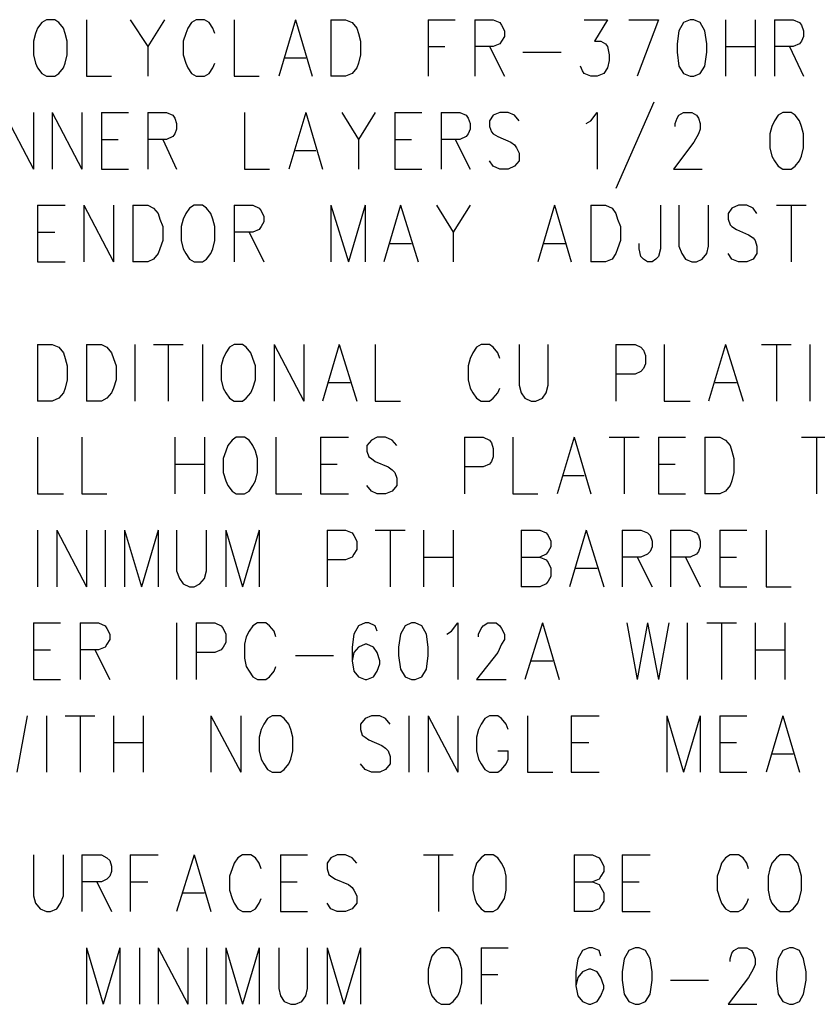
# Model space of a CAD drawing. Extents: x 12 to 27.9, y 10.8 to 21.2.
# Tile 18 of 21: x 23.991 to 24.85, y 18.814 to 19.875. Entities that reach past the tile are written whole.
import ezdxf

# ---------------------------------------------------------------- set-up
doc = ezdxf.new("R2010")
doc.units = 0
doc.header["$MEASUREMENT"] = 0
doc.layers.add('LAYNR1', color=2, linetype='Continuous')

msp = doc.modelspace()

# ---------------------------------------------------------------- linework, layer by layer
at = {"layer": 'LAYNR1', "color": 7}
for points in [[(24.02, 19.875), (24.015, 19.872), (24.01, 19.866), (24.008, 19.86), (24.006, 19.852), (24.006, 19.837), (24.008, 19.828), (24.01, 19.823), (24.015, 19.817), (24.02, 19.814), (24.029, 19.814), (24.033, 19.817), (24.038, 19.823), (24.04, 19.828), (24.042, 19.837), (24.042, 19.852), (24.04, 19.86), (24.038, 19.866), (24.033, 19.872), (24.029, 19.875), (24.02, 19.875)], [(24.713, 19.875), (24.706, 19.872), (24.701, 19.863), (24.699, 19.849), (24.699, 19.84), (24.701, 19.825), (24.706, 19.817), (24.713, 19.814), (24.717, 19.814), (24.724, 19.817), (24.729, 19.825), (24.731, 19.84), (24.731, 19.849), (24.729, 19.863), (24.724, 19.872), (24.717, 19.875), (24.713, 19.875)], [(24.813, 19.775), (24.808, 19.772), (24.804, 19.766), (24.801, 19.76), (24.799, 19.752), (24.799, 19.737), (24.801, 19.728), (24.804, 19.723), (24.808, 19.717), (24.813, 19.714), (24.822, 19.714), (24.826, 19.717), (24.831, 19.723), (24.833, 19.728), (24.835, 19.737), (24.835, 19.752), (24.833, 19.76), (24.831, 19.766), (24.826, 19.772), (24.822, 19.775), (24.813, 19.775)], [(24.179, 19.675), (24.174, 19.672), (24.17, 19.666), (24.167, 19.66), (24.165, 19.652), (24.165, 19.637), (24.167, 19.628), (24.17, 19.623), (24.174, 19.617), (24.179, 19.614), (24.188, 19.614), (24.192, 19.617), (24.197, 19.623), (24.199, 19.628), (24.201, 19.637), (24.201, 19.652), (24.199, 19.66), (24.197, 19.666), (24.192, 19.672), (24.188, 19.675), (24.179, 19.675)], [(24.222, 19.525), (24.217, 19.522), (24.213, 19.516), (24.21, 19.51), (24.208, 19.502), (24.208, 19.487), (24.21, 19.478), (24.213, 19.473), (24.217, 19.467), (24.222, 19.464), (24.231, 19.464), (24.235, 19.467), (24.24, 19.473), (24.242, 19.478), (24.245, 19.487), (24.245, 19.502), (24.242, 19.51), (24.24, 19.516), (24.235, 19.522), (24.231, 19.525), (24.222, 19.525)], [(24.224, 19.425), (24.22, 19.422), (24.215, 19.416), (24.213, 19.41), (24.21, 19.402), (24.21, 19.387), (24.213, 19.378), (24.215, 19.373), (24.22, 19.367), (24.224, 19.364), (24.233, 19.364), (24.238, 19.367), (24.242, 19.373), (24.245, 19.378), (24.247, 19.387), (24.247, 19.402), (24.245, 19.41), (24.242, 19.416), (24.238, 19.422), (24.233, 19.425), (24.224, 19.425)], [(24.413, 19.225), (24.406, 19.222), (24.401, 19.213), (24.399, 19.199), (24.399, 19.19), (24.401, 19.175), (24.406, 19.167), (24.413, 19.164), (24.417, 19.164), (24.424, 19.167), (24.429, 19.175), (24.431, 19.19), (24.431, 19.199), (24.429, 19.213), (24.424, 19.222), (24.417, 19.225), (24.413, 19.225)], [(24.263, 19.125), (24.258, 19.122), (24.254, 19.116), (24.251, 19.11), (24.249, 19.102), (24.249, 19.087), (24.251, 19.078), (24.254, 19.073), (24.258, 19.067), (24.263, 19.064), (24.272, 19.064), (24.276, 19.067), (24.281, 19.073), (24.283, 19.078), (24.285, 19.087), (24.285, 19.102), (24.283, 19.11), (24.281, 19.116), (24.276, 19.122), (24.272, 19.125), (24.263, 19.125)], [(24.492, 18.975), (24.488, 18.972), (24.483, 18.966), (24.481, 18.96), (24.479, 18.952), (24.479, 18.937), (24.481, 18.928), (24.483, 18.923), (24.488, 18.917), (24.492, 18.914), (24.501, 18.914), (24.506, 18.917), (24.51, 18.923), (24.513, 18.928), (24.515, 18.937), (24.515, 18.952), (24.513, 18.96), (24.51, 18.966), (24.506, 18.972), (24.501, 18.975), (24.492, 18.975)], [(24.81, 18.975), (24.806, 18.972), (24.801, 18.966), (24.799, 18.96), (24.797, 18.952), (24.797, 18.937), (24.799, 18.928), (24.801, 18.923), (24.806, 18.917), (24.81, 18.914), (24.82, 18.914), (24.824, 18.917), (24.829, 18.923), (24.831, 18.928), (24.833, 18.937), (24.833, 18.952), (24.831, 18.96), (24.829, 18.966), (24.824, 18.972), (24.82, 18.975), (24.81, 18.975)], [(24.445, 18.875), (24.44, 18.872), (24.435, 18.866), (24.433, 18.86), (24.431, 18.852), (24.431, 18.837), (24.433, 18.828), (24.435, 18.823), (24.44, 18.817), (24.445, 18.814), (24.454, 18.814), (24.458, 18.817), (24.463, 18.823), (24.465, 18.828), (24.467, 18.837), (24.467, 18.852), (24.465, 18.86), (24.463, 18.866), (24.458, 18.872), (24.454, 18.875), (24.445, 18.875)], [(24.654, 18.875), (24.647, 18.872), (24.642, 18.863), (24.64, 18.849), (24.64, 18.84), (24.642, 18.825), (24.647, 18.817), (24.654, 18.814), (24.658, 18.814), (24.665, 18.817), (24.67, 18.825), (24.672, 18.84), (24.672, 18.849), (24.67, 18.863), (24.665, 18.872), (24.658, 18.875), (24.654, 18.875)], [(24.82, 18.875), (24.813, 18.872), (24.808, 18.863), (24.806, 18.849), (24.806, 18.84), (24.808, 18.825), (24.813, 18.817), (24.82, 18.814), (24.824, 18.814), (24.831, 18.817), (24.835, 18.825), (24.838, 18.84), (24.838, 18.849), (24.835, 18.863), (24.831, 18.872), (24.824, 18.875), (24.82, 18.875)]]:
    msp.add_lwpolyline(points, close=True, dxfattribs=at)
for points in [[(24.063, 19.875), (24.063, 19.814), (24.09, 19.814)], [(24.11, 19.875), (24.129, 19.846), (24.129, 19.814)], [(24.147, 19.875), (24.129, 19.846)], [(24.201, 19.86), (24.199, 19.866), (24.195, 19.872), (24.19, 19.875), (24.181, 19.875), (24.176, 19.872), (24.172, 19.866), (24.17, 19.86), (24.167, 19.852), (24.167, 19.837), (24.17, 19.828), (24.172, 19.823), (24.176, 19.817), (24.181, 19.814), (24.19, 19.814), (24.195, 19.817), (24.199, 19.823), (24.201, 19.828)], [(24.222, 19.875), (24.222, 19.814), (24.249, 19.814)], [(24.288, 19.875), (24.27, 19.814)], [(24.288, 19.875), (24.306, 19.814)], [(24.326, 19.875), (24.326, 19.814)], [(24.326, 19.875), (24.342, 19.875), (24.349, 19.872), (24.354, 19.866), (24.356, 19.86), (24.358, 19.852), (24.358, 19.837), (24.356, 19.828), (24.354, 19.823), (24.349, 19.817), (24.342, 19.814), (24.326, 19.814)], [(24.431, 19.875), (24.431, 19.814)], [(24.431, 19.875), (24.46, 19.875)], [(24.481, 19.875), (24.481, 19.814)], [(24.481, 19.875), (24.501, 19.875), (24.508, 19.872), (24.51, 19.869), (24.513, 19.863), (24.513, 19.857), (24.51, 19.852), (24.508, 19.849), (24.501, 19.846), (24.481, 19.846)], [(24.599, 19.875), (24.624, 19.875), (24.61, 19.852), (24.617, 19.852), (24.622, 19.849), (24.624, 19.846), (24.626, 19.837), (24.626, 19.831), (24.624, 19.823), (24.62, 19.817), (24.613, 19.814), (24.606, 19.814), (24.599, 19.817), (24.597, 19.82), (24.595, 19.825)], [(24.647, 19.875), (24.679, 19.875)], [(24.679, 19.875), (24.656, 19.814)], [(24.751, 19.875), (24.751, 19.814)], [(24.783, 19.875), (24.783, 19.814)], [(24.804, 19.875), (24.804, 19.814)], [(24.804, 19.875), (24.824, 19.875), (24.831, 19.872), (24.833, 19.869), (24.835, 19.863), (24.835, 19.857), (24.833, 19.852), (24.831, 19.849), (24.824, 19.846), (24.804, 19.846)], [(24.431, 19.846), (24.449, 19.846)], [(24.497, 19.846), (24.513, 19.814)], [(24.751, 19.846), (24.783, 19.846)], [(24.82, 19.846), (24.835, 19.814)], [(24.276, 19.834), (24.299, 19.834)], [(24.533, 19.84), (24.574, 19.84)], [(24.674, 19.786), (24.633, 19.693)], [(23.974, 19.775), (24.006, 19.714)], [(24.006, 19.775), (24.006, 19.714)], [(24.026, 19.775), (24.026, 19.714)], [(24.026, 19.775), (24.058, 19.714)], [(24.058, 19.775), (24.058, 19.714)], [(24.079, 19.775), (24.079, 19.714)], [(24.079, 19.775), (24.108, 19.775)], [(24.129, 19.775), (24.129, 19.714)], [(24.129, 19.775), (24.149, 19.775), (24.156, 19.772), (24.158, 19.769), (24.16, 19.763), (24.16, 19.757), (24.158, 19.752), (24.156, 19.749), (24.149, 19.746), (24.129, 19.746)], [(24.233, 19.775), (24.233, 19.714), (24.26, 19.714)], [(24.299, 19.775), (24.281, 19.714)], [(24.299, 19.775), (24.317, 19.714)], [(24.338, 19.775), (24.356, 19.746), (24.356, 19.714)], [(24.374, 19.775), (24.356, 19.746)], [(24.395, 19.775), (24.395, 19.714)], [(24.395, 19.775), (24.424, 19.775)], [(24.445, 19.775), (24.445, 19.714)], [(24.445, 19.775), (24.465, 19.775), (24.472, 19.772), (24.474, 19.769), (24.476, 19.763), (24.476, 19.757), (24.474, 19.752), (24.472, 19.749), (24.465, 19.746), (24.445, 19.746)], [(24.529, 19.766), (24.524, 19.772), (24.517, 19.775), (24.508, 19.775), (24.501, 19.772), (24.497, 19.766), (24.497, 19.76), (24.499, 19.754), (24.501, 19.752), (24.506, 19.749), (24.52, 19.743), (24.524, 19.74), (24.526, 19.737), (24.529, 19.731), (24.529, 19.723), (24.524, 19.717), (24.517, 19.714), (24.508, 19.714), (24.501, 19.717), (24.497, 19.723)], [(24.601, 19.763), (24.606, 19.766), (24.613, 19.775), (24.613, 19.714)], [(24.697, 19.76), (24.697, 19.763), (24.699, 19.769), (24.701, 19.772), (24.706, 19.775), (24.715, 19.775), (24.72, 19.772), (24.722, 19.769), (24.724, 19.763), (24.724, 19.757), (24.722, 19.752), (24.717, 19.743), (24.695, 19.714), (24.726, 19.714)], [(24.079, 19.746), (24.097, 19.746)], [(24.145, 19.746), (24.16, 19.714)], [(24.395, 19.746), (24.413, 19.746)], [(24.46, 19.746), (24.476, 19.714)], [(24.288, 19.734), (24.31, 19.734)], [(24.079, 19.714), (24.108, 19.714)], [(24.395, 19.714), (24.424, 19.714)], [(24.01, 19.675), (24.01, 19.614)], [(24.01, 19.675), (24.04, 19.675)], [(24.06, 19.675), (24.06, 19.614)], [(24.06, 19.675), (24.092, 19.614)], [(24.092, 19.675), (24.092, 19.614)], [(24.113, 19.675), (24.113, 19.614)], [(24.113, 19.675), (24.129, 19.675), (24.135, 19.672), (24.14, 19.666), (24.142, 19.66), (24.145, 19.652), (24.145, 19.637), (24.142, 19.628), (24.14, 19.623), (24.135, 19.617), (24.129, 19.614), (24.113, 19.614)], [(24.222, 19.675), (24.222, 19.614)], [(24.222, 19.675), (24.242, 19.675), (24.249, 19.672), (24.251, 19.669), (24.254, 19.663), (24.254, 19.657), (24.251, 19.652), (24.249, 19.649), (24.242, 19.646), (24.222, 19.646)], [(24.326, 19.675), (24.326, 19.614)], [(24.326, 19.675), (24.345, 19.614)], [(24.363, 19.675), (24.345, 19.614)], [(24.363, 19.675), (24.363, 19.614)], [(24.401, 19.675), (24.383, 19.614)], [(24.401, 19.675), (24.42, 19.614)], [(24.44, 19.675), (24.458, 19.646), (24.458, 19.614)], [(24.476, 19.675), (24.458, 19.646)], [(24.567, 19.675), (24.549, 19.614)], [(24.567, 19.675), (24.585, 19.614)], [(24.606, 19.675), (24.606, 19.614)], [(24.606, 19.675), (24.622, 19.675), (24.629, 19.672), (24.633, 19.666), (24.635, 19.66), (24.638, 19.652), (24.638, 19.637), (24.635, 19.628), (24.633, 19.623), (24.629, 19.617), (24.622, 19.614), (24.606, 19.614)], [(24.681, 19.675), (24.681, 19.628), (24.679, 19.62), (24.676, 19.617), (24.672, 19.614), (24.667, 19.614), (24.663, 19.617), (24.66, 19.62), (24.658, 19.628), (24.658, 19.634)], [(24.701, 19.675), (24.701, 19.631), (24.704, 19.623), (24.708, 19.617), (24.715, 19.614), (24.72, 19.614), (24.726, 19.617), (24.731, 19.623), (24.733, 19.631), (24.733, 19.675)], [(24.785, 19.666), (24.781, 19.672), (24.774, 19.675), (24.765, 19.675), (24.758, 19.672), (24.754, 19.666), (24.754, 19.66), (24.756, 19.654), (24.758, 19.652), (24.763, 19.649), (24.776, 19.643), (24.781, 19.64), (24.783, 19.637), (24.785, 19.631), (24.785, 19.623), (24.781, 19.617), (24.774, 19.614), (24.765, 19.614), (24.758, 19.617), (24.754, 19.623)], [(24.806, 19.675), (24.838, 19.675)], [(24.822, 19.675), (24.822, 19.614)], [(24.01, 19.646), (24.029, 19.646)], [(24.238, 19.646), (24.254, 19.614)], [(24.39, 19.634), (24.413, 19.634)], [(24.556, 19.634), (24.579, 19.634)], [(24.01, 19.614), (24.04, 19.614)], [(24.01, 19.525), (24.01, 19.464)], [(24.01, 19.525), (24.026, 19.525), (24.033, 19.522), (24.038, 19.516), (24.04, 19.51), (24.042, 19.502), (24.042, 19.487), (24.04, 19.478), (24.038, 19.473), (24.033, 19.467), (24.026, 19.464), (24.01, 19.464)], [(24.063, 19.525), (24.063, 19.464)], [(24.063, 19.525), (24.079, 19.525), (24.085, 19.522), (24.09, 19.516), (24.092, 19.51), (24.095, 19.502), (24.095, 19.487), (24.092, 19.478), (24.09, 19.473), (24.085, 19.467), (24.079, 19.464), (24.063, 19.464)], [(24.115, 19.525), (24.115, 19.464)], [(24.135, 19.525), (24.167, 19.525)], [(24.151, 19.525), (24.151, 19.464)], [(24.188, 19.525), (24.188, 19.464)], [(24.265, 19.525), (24.265, 19.464)], [(24.265, 19.525), (24.297, 19.464)], [(24.297, 19.525), (24.297, 19.464)], [(24.335, 19.525), (24.317, 19.464)], [(24.335, 19.525), (24.354, 19.464)], [(24.374, 19.525), (24.374, 19.464), (24.401, 19.464)], [(24.508, 19.51), (24.506, 19.516), (24.501, 19.522), (24.497, 19.525), (24.488, 19.525), (24.483, 19.522), (24.479, 19.516), (24.476, 19.51), (24.474, 19.502), (24.474, 19.487), (24.476, 19.478), (24.479, 19.473), (24.483, 19.467), (24.488, 19.464), (24.497, 19.464), (24.501, 19.467), (24.506, 19.473), (24.508, 19.478)], [(24.529, 19.525), (24.529, 19.481), (24.531, 19.473), (24.535, 19.467), (24.542, 19.464), (24.547, 19.464), (24.554, 19.467), (24.558, 19.473), (24.56, 19.481), (24.56, 19.525)], [(24.633, 19.525), (24.633, 19.464)], [(24.633, 19.525), (24.654, 19.525), (24.66, 19.522), (24.663, 19.519), (24.665, 19.513), (24.665, 19.504), (24.663, 19.499), (24.66, 19.496), (24.654, 19.493), (24.633, 19.493)], [(24.685, 19.525), (24.685, 19.464), (24.713, 19.464)], [(24.751, 19.525), (24.733, 19.464)], [(24.751, 19.525), (24.77, 19.464)], [(24.79, 19.525), (24.822, 19.525)], [(24.806, 19.525), (24.806, 19.464)], [(24.842, 19.525), (24.842, 19.464)], [(24.324, 19.484), (24.347, 19.484)], [(24.74, 19.484), (24.763, 19.484)], [(24.01, 19.425), (24.01, 19.364), (24.038, 19.364)], [(24.058, 19.425), (24.058, 19.364), (24.085, 19.364)], [(24.158, 19.425), (24.158, 19.364)], [(24.19, 19.425), (24.19, 19.364)], [(24.267, 19.425), (24.267, 19.364), (24.295, 19.364)], [(24.315, 19.425), (24.315, 19.364)], [(24.315, 19.425), (24.345, 19.425)], [(24.397, 19.416), (24.392, 19.422), (24.385, 19.425), (24.376, 19.425), (24.37, 19.422), (24.365, 19.416), (24.365, 19.41), (24.367, 19.404), (24.37, 19.402), (24.374, 19.399), (24.388, 19.393), (24.392, 19.39), (24.395, 19.387), (24.397, 19.381), (24.397, 19.373), (24.392, 19.367), (24.385, 19.364), (24.376, 19.364), (24.37, 19.367), (24.365, 19.373)], [(24.47, 19.425), (24.47, 19.364)], [(24.47, 19.425), (24.49, 19.425), (24.497, 19.422), (24.499, 19.419), (24.501, 19.413), (24.501, 19.404), (24.499, 19.399), (24.497, 19.396), (24.49, 19.393), (24.47, 19.393)], [(24.522, 19.425), (24.522, 19.364), (24.549, 19.364)], [(24.588, 19.425), (24.57, 19.364)], [(24.588, 19.425), (24.606, 19.364)], [(24.626, 19.425), (24.658, 19.425)], [(24.642, 19.425), (24.642, 19.364)], [(24.679, 19.425), (24.679, 19.364)], [(24.679, 19.425), (24.708, 19.425)], [(24.729, 19.425), (24.729, 19.364)], [(24.729, 19.425), (24.745, 19.425), (24.751, 19.422), (24.756, 19.416), (24.758, 19.41), (24.76, 19.402), (24.76, 19.387), (24.758, 19.378), (24.756, 19.373), (24.751, 19.367), (24.745, 19.364), (24.729, 19.364)], [(24.833, 19.425), (24.865, 19.425)], [(24.849, 19.425), (24.849, 19.364)], [(24.158, 19.396), (24.19, 19.396)], [(24.315, 19.396), (24.333, 19.396)], [(24.679, 19.396), (24.697, 19.396)], [(24.576, 19.384), (24.599, 19.384)], [(24.315, 19.364), (24.345, 19.364)], [(24.679, 19.364), (24.708, 19.364)], [(24.01, 19.325), (24.01, 19.264)], [(24.031, 19.325), (24.031, 19.264)], [(24.031, 19.325), (24.063, 19.264)], [(24.063, 19.325), (24.063, 19.264)], [(24.083, 19.325), (24.083, 19.264)], [(24.104, 19.325), (24.104, 19.264)], [(24.104, 19.325), (24.122, 19.264)], [(24.14, 19.325), (24.122, 19.264)], [(24.14, 19.325), (24.14, 19.264)], [(24.16, 19.325), (24.16, 19.281), (24.163, 19.273), (24.167, 19.267), (24.174, 19.264), (24.179, 19.264), (24.185, 19.267), (24.19, 19.273), (24.192, 19.281), (24.192, 19.325)], [(24.213, 19.325), (24.213, 19.264)], [(24.213, 19.325), (24.231, 19.264)], [(24.249, 19.325), (24.231, 19.264)], [(24.249, 19.325), (24.249, 19.264)], [(24.322, 19.325), (24.322, 19.264)], [(24.322, 19.325), (24.342, 19.325), (24.349, 19.322), (24.351, 19.319), (24.354, 19.313), (24.354, 19.304), (24.351, 19.299), (24.349, 19.296), (24.342, 19.293), (24.322, 19.293)], [(24.374, 19.325), (24.406, 19.325)], [(24.39, 19.325), (24.39, 19.264)], [(24.426, 19.325), (24.426, 19.264)], [(24.458, 19.325), (24.458, 19.264)], [(24.531, 19.325), (24.531, 19.264)], [(24.531, 19.325), (24.551, 19.325), (24.558, 19.322), (24.56, 19.319), (24.563, 19.313), (24.563, 19.307), (24.56, 19.302), (24.558, 19.299), (24.551, 19.296)], [(24.601, 19.325), (24.583, 19.264)], [(24.601, 19.325), (24.62, 19.264)], [(24.64, 19.325), (24.64, 19.264)], [(24.64, 19.325), (24.66, 19.325), (24.667, 19.322), (24.67, 19.319), (24.672, 19.313), (24.672, 19.307), (24.67, 19.302), (24.667, 19.299), (24.66, 19.296), (24.64, 19.296)], [(24.692, 19.325), (24.692, 19.264)], [(24.692, 19.325), (24.713, 19.325), (24.72, 19.322), (24.722, 19.319), (24.724, 19.313), (24.724, 19.307), (24.722, 19.302), (24.72, 19.299), (24.713, 19.296), (24.692, 19.296)], [(24.745, 19.325), (24.745, 19.264)], [(24.745, 19.325), (24.774, 19.325)], [(24.795, 19.325), (24.795, 19.264), (24.822, 19.264)], [(24.426, 19.296), (24.458, 19.296)], [(24.531, 19.296), (24.551, 19.296), (24.558, 19.293), (24.56, 19.29), (24.563, 19.284), (24.563, 19.275), (24.56, 19.27), (24.558, 19.267), (24.551, 19.264), (24.531, 19.264)], [(24.656, 19.296), (24.672, 19.264)], [(24.708, 19.296), (24.724, 19.264)], [(24.745, 19.296), (24.763, 19.296)], [(24.59, 19.284), (24.613, 19.284)], [(24.745, 19.264), (24.774, 19.264)], [(24.006, 19.225), (24.006, 19.164)], [(24.006, 19.225), (24.035, 19.225)], [(24.056, 19.225), (24.056, 19.164)], [(24.056, 19.225), (24.076, 19.225), (24.083, 19.222), (24.085, 19.219), (24.088, 19.213), (24.088, 19.207), (24.085, 19.202), (24.083, 19.199), (24.076, 19.196), (24.056, 19.196)], [(24.16, 19.225), (24.16, 19.164)], [(24.181, 19.225), (24.181, 19.164)], [(24.181, 19.225), (24.201, 19.225), (24.208, 19.222), (24.21, 19.219), (24.213, 19.213), (24.213, 19.204), (24.21, 19.199), (24.208, 19.196), (24.201, 19.193), (24.181, 19.193)], [(24.267, 19.21), (24.265, 19.216), (24.26, 19.222), (24.256, 19.225), (24.247, 19.225), (24.242, 19.222), (24.238, 19.216), (24.235, 19.21), (24.233, 19.202), (24.233, 19.187), (24.235, 19.178), (24.238, 19.173), (24.242, 19.167), (24.247, 19.164), (24.256, 19.164), (24.26, 19.167), (24.265, 19.173), (24.267, 19.178)], [(24.376, 19.216), (24.374, 19.222), (24.367, 19.225), (24.363, 19.225), (24.356, 19.222), (24.351, 19.213), (24.349, 19.199), (24.349, 19.184), (24.351, 19.173), (24.356, 19.167), (24.363, 19.164), (24.365, 19.164), (24.372, 19.167), (24.376, 19.173), (24.379, 19.181), (24.379, 19.184), (24.376, 19.193), (24.372, 19.199), (24.365, 19.202), (24.363, 19.202), (24.356, 19.199), (24.351, 19.193), (24.349, 19.184)], [(24.451, 19.213), (24.456, 19.216), (24.463, 19.225), (24.463, 19.164)], [(24.485, 19.21), (24.485, 19.213), (24.488, 19.219), (24.49, 19.222), (24.495, 19.225), (24.504, 19.225), (24.508, 19.222), (24.51, 19.219), (24.513, 19.213), (24.513, 19.207), (24.51, 19.202), (24.506, 19.193), (24.483, 19.164), (24.515, 19.164)], [(24.554, 19.225), (24.535, 19.164)], [(24.554, 19.225), (24.572, 19.164)], [(24.645, 19.225), (24.656, 19.164)], [(24.667, 19.225), (24.656, 19.164)], [(24.667, 19.225), (24.679, 19.164)], [(24.69, 19.225), (24.679, 19.164)], [(24.71, 19.225), (24.71, 19.164)], [(24.731, 19.225), (24.763, 19.225)], [(24.747, 19.225), (24.747, 19.164)], [(24.783, 19.225), (24.783, 19.164)], [(24.815, 19.225), (24.815, 19.164)], [(24.006, 19.196), (24.024, 19.196)], [(24.072, 19.196), (24.088, 19.164)], [(24.783, 19.196), (24.815, 19.196)], [(24.288, 19.19), (24.329, 19.19)], [(24.542, 19.184), (24.565, 19.184)], [(24.006, 19.164), (24.035, 19.164)], [(23.999, 19.125), (23.988, 19.064)], [(24.02, 19.125), (24.02, 19.064)], [(24.04, 19.125), (24.072, 19.125)], [(24.056, 19.125), (24.056, 19.064)], [(24.092, 19.125), (24.092, 19.064)], [(24.124, 19.125), (24.124, 19.064)], [(24.197, 19.125), (24.197, 19.064)], [(24.197, 19.125), (24.229, 19.064)], [(24.229, 19.125), (24.229, 19.064)], [(24.39, 19.116), (24.385, 19.122), (24.379, 19.125), (24.37, 19.125), (24.363, 19.122), (24.358, 19.116), (24.358, 19.11), (24.36, 19.104), (24.363, 19.102), (24.367, 19.099), (24.381, 19.093), (24.385, 19.09), (24.388, 19.087), (24.39, 19.081), (24.39, 19.073), (24.385, 19.067), (24.379, 19.064), (24.37, 19.064), (24.363, 19.067), (24.358, 19.073)], [(24.41, 19.125), (24.41, 19.064)], [(24.431, 19.125), (24.431, 19.064)], [(24.431, 19.125), (24.463, 19.064)], [(24.463, 19.125), (24.463, 19.064)], [(24.517, 19.11), (24.515, 19.116), (24.51, 19.122), (24.506, 19.125), (24.497, 19.125), (24.492, 19.122), (24.488, 19.116), (24.485, 19.11), (24.483, 19.102), (24.483, 19.087), (24.485, 19.078), (24.488, 19.073), (24.492, 19.067), (24.497, 19.064), (24.506, 19.064), (24.51, 19.067), (24.515, 19.073), (24.517, 19.078), (24.517, 19.087)], [(24.538, 19.125), (24.538, 19.064), (24.565, 19.064)], [(24.585, 19.125), (24.585, 19.064)], [(24.585, 19.125), (24.615, 19.125)], [(24.688, 19.125), (24.688, 19.064)], [(24.688, 19.125), (24.706, 19.064)], [(24.724, 19.125), (24.706, 19.064)], [(24.724, 19.125), (24.724, 19.064)], [(24.745, 19.125), (24.745, 19.064)], [(24.745, 19.125), (24.774, 19.125)], [(24.813, 19.125), (24.795, 19.064)], [(24.813, 19.125), (24.831, 19.064)], [(24.092, 19.096), (24.124, 19.096)], [(24.585, 19.096), (24.604, 19.096)], [(24.745, 19.096), (24.763, 19.096)], [(24.506, 19.087), (24.517, 19.087)], [(24.801, 19.084), (24.824, 19.084)], [(24.585, 19.064), (24.615, 19.064)], [(24.745, 19.064), (24.774, 19.064)], [(24.006, 18.975), (24.006, 18.931), (24.008, 18.923), (24.013, 18.917), (24.02, 18.914), (24.024, 18.914), (24.031, 18.917), (24.035, 18.923), (24.038, 18.931), (24.038, 18.975)], [(24.058, 18.975), (24.058, 18.914)], [(24.058, 18.975), (24.079, 18.975), (24.085, 18.972), (24.088, 18.969), (24.09, 18.963), (24.09, 18.957), (24.088, 18.952), (24.085, 18.949), (24.079, 18.946), (24.058, 18.946)], [(24.11, 18.975), (24.11, 18.914)], [(24.11, 18.975), (24.14, 18.975)], [(24.179, 18.975), (24.16, 18.914)], [(24.179, 18.975), (24.197, 18.914)], [(24.251, 18.96), (24.249, 18.966), (24.245, 18.972), (24.24, 18.975), (24.231, 18.975), (24.226, 18.972), (24.222, 18.966), (24.22, 18.96), (24.217, 18.952), (24.217, 18.937), (24.22, 18.928), (24.222, 18.923), (24.226, 18.917), (24.231, 18.914), (24.24, 18.914), (24.245, 18.917), (24.249, 18.923), (24.251, 18.928)], [(24.272, 18.975), (24.272, 18.914)], [(24.272, 18.975), (24.301, 18.975)], [(24.354, 18.966), (24.349, 18.972), (24.342, 18.975), (24.333, 18.975), (24.326, 18.972), (24.322, 18.966), (24.322, 18.96), (24.324, 18.954), (24.326, 18.952), (24.331, 18.949), (24.345, 18.943), (24.349, 18.94), (24.351, 18.937), (24.354, 18.931), (24.354, 18.923), (24.349, 18.917), (24.342, 18.914), (24.333, 18.914), (24.326, 18.917), (24.322, 18.923)], [(24.426, 18.975), (24.458, 18.975)], [(24.442, 18.975), (24.442, 18.914)], [(24.588, 18.975), (24.588, 18.914)], [(24.588, 18.975), (24.608, 18.975), (24.615, 18.972), (24.617, 18.969), (24.62, 18.963), (24.62, 18.957), (24.617, 18.952), (24.615, 18.949), (24.608, 18.946)], [(24.64, 18.975), (24.64, 18.914)], [(24.64, 18.975), (24.67, 18.975)], [(24.776, 18.96), (24.774, 18.966), (24.77, 18.972), (24.765, 18.975), (24.756, 18.975), (24.751, 18.972), (24.747, 18.966), (24.745, 18.96), (24.742, 18.952), (24.742, 18.937), (24.745, 18.928), (24.747, 18.923), (24.751, 18.917), (24.756, 18.914), (24.765, 18.914), (24.77, 18.917), (24.774, 18.923), (24.776, 18.928)], [(24.074, 18.946), (24.09, 18.914)], [(24.11, 18.946), (24.129, 18.946)], [(24.272, 18.946), (24.29, 18.946)], [(24.588, 18.946), (24.608, 18.946), (24.615, 18.943), (24.617, 18.94), (24.62, 18.934), (24.62, 18.925), (24.617, 18.92), (24.615, 18.917), (24.608, 18.914), (24.588, 18.914)], [(24.64, 18.946), (24.658, 18.946)], [(24.167, 18.934), (24.19, 18.934)], [(24.272, 18.914), (24.301, 18.914)], [(24.64, 18.914), (24.67, 18.914)], [(24.063, 18.875), (24.063, 18.814)], [(24.063, 18.875), (24.081, 18.814)], [(24.099, 18.875), (24.081, 18.814)], [(24.099, 18.875), (24.099, 18.814)], [(24.12, 18.875), (24.12, 18.814)], [(24.14, 18.875), (24.14, 18.814)], [(24.14, 18.875), (24.172, 18.814)], [(24.172, 18.875), (24.172, 18.814)], [(24.192, 18.875), (24.192, 18.814)], [(24.213, 18.875), (24.213, 18.814)], [(24.213, 18.875), (24.231, 18.814)], [(24.249, 18.875), (24.231, 18.814)], [(24.249, 18.875), (24.249, 18.814)], [(24.27, 18.875), (24.27, 18.831), (24.272, 18.823), (24.276, 18.817), (24.283, 18.814), (24.288, 18.814), (24.295, 18.817), (24.299, 18.823), (24.301, 18.831), (24.301, 18.875)], [(24.322, 18.875), (24.322, 18.814)], [(24.322, 18.875), (24.34, 18.814)], [(24.358, 18.875), (24.34, 18.814)], [(24.358, 18.875), (24.358, 18.814)], [(24.488, 18.875), (24.488, 18.814)], [(24.488, 18.875), (24.517, 18.875)], [(24.617, 18.866), (24.615, 18.872), (24.608, 18.875), (24.604, 18.875), (24.597, 18.872), (24.592, 18.863), (24.59, 18.849), (24.59, 18.834), (24.592, 18.823), (24.597, 18.817), (24.604, 18.814), (24.606, 18.814), (24.613, 18.817), (24.617, 18.823), (24.62, 18.831), (24.62, 18.834), (24.617, 18.843), (24.613, 18.849), (24.606, 18.852), (24.604, 18.852), (24.597, 18.849), (24.592, 18.843), (24.59, 18.834)], [(24.756, 18.86), (24.756, 18.863), (24.758, 18.869), (24.76, 18.872), (24.765, 18.875), (24.774, 18.875), (24.779, 18.872), (24.781, 18.869), (24.783, 18.863), (24.783, 18.857), (24.781, 18.852), (24.776, 18.843), (24.754, 18.814), (24.785, 18.814)], [(24.488, 18.846), (24.506, 18.846)], [(24.692, 18.84), (24.733, 18.84)]]:
    msp.add_lwpolyline(points, dxfattribs=at)

doc.saveas('drawing.dxf')
